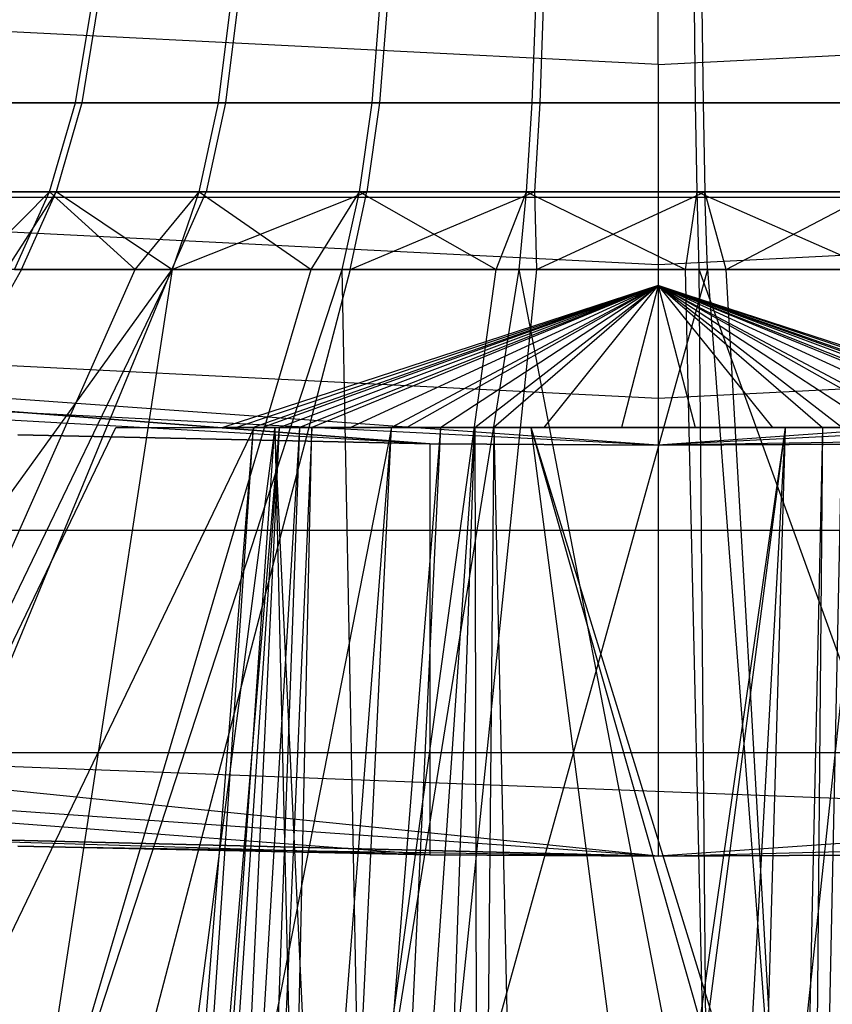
# Model space of a CAD drawing. Extents: x -22.9 to 23, y 4.7 to 50.6.
# Tile 20 of 95: x -0.101 to 0.057, y 23.647 to 23.838. Entities that reach past the tile are written whole.
import ezdxf

# ---------------------------------------------------------------- set-up
doc = ezdxf.new("R2010")
doc.units = 0
doc.header["$LTSCALE"] = 2.54
doc.layers.get('0').update_dxf_attribs({"linetype": 'CONTINUOUS'})

# ---------------------------------------------------------------- blocks, each defined once
blk = doc.blocks.new('HOTEL-MOOD-11783-11791_STL')
at = {"color": 0}
for p, q in [((0.02319, 23.82952, 158.81327), (0.02319, 23.87545, 158.80414)), ((0.02319, 23.82952, 158.81327), (0.02319, 23.87545, 158.80414)), ((0.02319, 23.82952, 158.81327), (-0.36589, 23.84926, 158.81327)), ((0.02319, 23.82952, 158.81327), (-0.36589, 23.84926, 158.81327)), ((0.02319, 23.82952, 158.81327), (0.41228, 23.84926, 158.81327)), ((0.02319, 23.82952, 158.81327), (0.41228, 23.84926, 158.81327)), ((-0.09028, 23.82205, 160.79507), (-0.08717, 23.84081, 160.79984)), ((-0.09028, 23.82205, 160.79507), (-0.08717, 23.84081, 160.79984)), ((-0.08596, 23.84081, 161.13881), (-0.08904, 23.82205, 161.14359)), ((-0.08596, 23.84081, 161.13881), (-0.08904, 23.82205, 161.14359)), ((-0.06241, 23.82205, 160.77979), (-0.06006, 23.84081, 160.78497)), ((-0.06241, 23.82205, 160.77979), (-0.06006, 23.84081, 160.78497)), ((-0.05875, 23.84081, 161.15348), (-0.06106, 23.82205, 161.15868)), ((-0.05875, 23.84081, 161.15348), (-0.06106, 23.82205, 161.15868)), ((-0.03253, 23.82205, 160.76893), (-0.03101, 23.84081, 160.77441)), ((-0.03253, 23.82205, 160.76893), (-0.03101, 23.84081, 160.77441)), ((-0.02962, 23.84081, 161.16382), (-0.03111, 23.82205, 161.16931)), ((-0.02962, 23.84081, 161.16382), (-0.03111, 23.82205, 161.16931)), ((-0.00135, 23.82205, 160.76277), (-0.00068, 23.84081, 160.76842)), ((-0.00135, 23.82205, 160.76277), (-0.00068, 23.84081, 160.76842)), ((0.00075, 23.84081, 161.1696), (0.00012, 23.82205, 161.17526)), ((0.00075, 23.84081, 161.1696), (0.00012, 23.82205, 161.17526)), ((0.03041, 23.82205, 160.76144), (0.03021, 23.84081, 160.76713)), ((0.03041, 23.82205, 160.76144), (0.03021, 23.84081, 160.76713)), ((0.03165, 23.84081, 161.17068), (0.03189, 23.82205, 161.17635)), ((0.03165, 23.84081, 161.17068), (0.03189, 23.82205, 161.17635)), ((0.02319, 23.82952, 158.81327), (0.02319, 23.79059, 158.83928)), ((0.02319, 23.82952, 158.81327), (0.02319, 23.79059, 158.83928)), ((-0.11549, 23.82205, 160.81443), (-0.09028, 23.82205, 160.79507)), ((-0.11549, 23.82205, 160.81443), (-0.09028, 23.82205, 160.79507)), ((-0.08904, 23.82205, 161.14359), (-0.11438, 23.82205, 161.12441)), ((-0.08904, 23.82205, 161.14359), (-0.11438, 23.82205, 161.12441)), ((-0.09533, 23.80476, 160.78733), (-0.09028, 23.82205, 160.79507)), ((-0.09533, 23.80476, 160.78733), (-0.09028, 23.82205, 160.79507)), ((-0.08904, 23.82205, 161.14359), (-0.09403, 23.80476, 161.15137)), ((-0.08904, 23.82205, 161.14359), (-0.09403, 23.80476, 161.15137)), ((-0.09028, 23.82205, 160.79507), (-0.06241, 23.82205, 160.77979)), ((-0.09028, 23.82205, 160.79507), (-0.06241, 23.82205, 160.77979)), ((-0.06106, 23.82205, 161.15868), (-0.08904, 23.82205, 161.14359)), ((-0.06106, 23.82205, 161.15868), (-0.08904, 23.82205, 161.14359)), ((-0.06622, 23.80476, 160.77136), (-0.06241, 23.82205, 160.77979)), ((-0.06622, 23.80476, 160.77136), (-0.06241, 23.82205, 160.77979)), ((-0.06106, 23.82205, 161.15868), (-0.06481, 23.80476, 161.16713)), ((-0.06106, 23.82205, 161.15868), (-0.06481, 23.80476, 161.16713)), ((-0.06241, 23.82205, 160.77979), (-0.03253, 23.82205, 160.76893)), ((-0.06241, 23.82205, 160.77979), (-0.03253, 23.82205, 160.76893)), ((-0.03111, 23.82205, 161.16931), (-0.06106, 23.82205, 161.15868)), ((-0.03111, 23.82205, 161.16931), (-0.06106, 23.82205, 161.15868)), ((-0.03501, 23.80476, 160.76003), (-0.03253, 23.82205, 160.76893)), ((-0.03501, 23.80476, 160.76003), (-0.03253, 23.82205, 160.76893)), ((-0.03111, 23.82205, 161.16931), (-0.03352, 23.80476, 161.17823)), ((-0.03111, 23.82205, 161.16931), (-0.03352, 23.80476, 161.17823)), ((-0.03253, 23.82205, 160.76893), (-0.00135, 23.82205, 160.76277)), ((-0.03253, 23.82205, 160.76893), (-0.00135, 23.82205, 160.76277)), ((0.00012, 23.82205, 161.17526), (-0.03111, 23.82205, 161.16931)), ((0.00012, 23.82205, 161.17526), (-0.03111, 23.82205, 161.16931)), ((-0.00244, 23.80476, 160.7536), (-0.00135, 23.82205, 160.76277)), ((-0.00244, 23.80476, 160.7536), (-0.00135, 23.82205, 160.76277)), ((-0.00135, 23.82205, 160.76277), (0.03041, 23.82205, 160.76144)), ((-0.00135, 23.82205, 160.76277), (0.03041, 23.82205, 160.76144)), ((0.00012, 23.82205, 161.17526), (-0.00091, 23.80476, 161.18444)), ((0.00012, 23.82205, 161.17526), (-0.00091, 23.80476, 161.18444)), ((0.03189, 23.82205, 161.17635), (0.00012, 23.82205, 161.17526)), ((0.03189, 23.82205, 161.17635), (0.00012, 23.82205, 161.17526)), ((0.03073, 23.80476, 160.75221), (0.03041, 23.82205, 160.76144)), ((0.03041, 23.82205, 160.76144), (0.06199, 23.82205, 160.76498)), ((0.03041, 23.82205, 160.76144), (0.06199, 23.82205, 160.76498)), ((0.03073, 23.80476, 160.75221), (0.03041, 23.82205, 160.76144)), ((0.06345, 23.82205, 161.17261), (0.03189, 23.82205, 161.17635)), ((0.03189, 23.82205, 161.17635), (0.03227, 23.80476, 161.1856)), ((0.03189, 23.82205, 161.17635), (0.03227, 23.80476, 161.1856)), ((0.06345, 23.82205, 161.17261), (0.03189, 23.82205, 161.17635)), ((-0.36983, 23.81053, 158.83928), (0.02319, 23.79059, 158.83928)), ((-0.36983, 23.81053, 158.83928), (0.02319, 23.79059, 158.83928)), ((0.02319, 23.79059, 158.83928), (0.41622, 23.81053, 158.83928)), ((0.02319, 23.79059, 158.83928), (0.41622, 23.81053, 158.83928)), ((-0.12166, 23.80476, 160.80756), (-0.09533, 23.80476, 160.78733)), ((-0.12166, 23.80476, 160.80756), (-0.09533, 23.80476, 160.78733)), ((-0.09403, 23.80476, 161.15137), (-0.12051, 23.80476, 161.13134)), ((-0.09403, 23.80476, 161.15137), (-0.12051, 23.80476, 161.13134)), ((-0.11031, 23.78961, 160.78251), (-0.09533, 23.80476, 160.78733)), ((-0.11031, 23.78961, 160.78251), (-0.09533, 23.80476, 160.78733)), ((-0.09403, 23.80476, 161.15137), (-0.10377, 23.78961, 161.15986)), ((-0.10213, 23.78961, 160.77692), (-0.09533, 23.80476, 160.78733)), ((-0.10213, 23.78961, 160.77692), (-0.09533, 23.80476, 160.78733)), ((-0.10075, 23.78961, 161.16183), (-0.09403, 23.80476, 161.15137)), ((-0.09533, 23.80476, 160.78733), (-0.07867, 23.78961, 160.76351)), ((-0.09533, 23.80476, 160.78733), (-0.07867, 23.78961, 160.76351)), ((-0.09533, 23.80476, 160.78733), (-0.06622, 23.80476, 160.77136)), ((-0.09533, 23.80476, 160.78733), (-0.06622, 23.80476, 160.77136)), ((-0.0715, 23.78961, 161.17775), (-0.09403, 23.80476, 161.15137)), ((-0.0715, 23.78961, 161.17775), (-0.09403, 23.80476, 161.15137)), ((-0.06481, 23.80476, 161.16713), (-0.09403, 23.80476, 161.15137)), ((-0.06481, 23.80476, 161.16713), (-0.09403, 23.80476, 161.15137)), ((-0.07867, 23.78961, 160.76351), (-0.06622, 23.80476, 160.77136)), ((-0.0715, 23.78961, 161.17775), (-0.06481, 23.80476, 161.16713)), ((-0.0715, 23.78961, 161.17775), (-0.06481, 23.80476, 161.16713)), ((-0.0715, 23.78961, 161.17775), (-0.03352, 23.80476, 161.17823)), ((-0.0715, 23.78961, 161.17775), (-0.03352, 23.80476, 161.17823)), ((-0.07135, 23.78961, 160.76003), (-0.06622, 23.80476, 160.77136)), ((-0.06622, 23.80476, 160.77136), (-0.0444, 23.78961, 160.74983)), ((-0.06622, 23.80476, 160.77136), (-0.0444, 23.78961, 160.74983)), ((-0.06622, 23.80476, 160.77136), (-0.03501, 23.80476, 160.76003)), ((-0.06622, 23.80476, 160.77136), (-0.03501, 23.80476, 160.76003)), ((-0.03352, 23.80476, 161.17823), (-0.06481, 23.80476, 161.16713)), ((-0.03352, 23.80476, 161.17823), (-0.06481, 23.80476, 161.16713)), ((-0.0444, 23.78961, 160.74983), (-0.03501, 23.80476, 160.76003)), ((-0.03835, 23.78961, 160.74806), (-0.03501, 23.80476, 160.76003)), ((-0.03678, 23.78961, 161.19023), (-0.03352, 23.80476, 161.17823)), ((-0.03678, 23.78961, 161.19023), (-0.03352, 23.80476, 161.17823)), ((-0.03678, 23.78961, 161.19023), (-0.00091, 23.80476, 161.18444)), ((-0.03678, 23.78961, 161.19023), (-0.00091, 23.80476, 161.18444)), ((-0.03501, 23.80476, 160.76003), (-0.00838, 23.78961, 160.74182)), ((-0.03501, 23.80476, 160.76003), (-0.00838, 23.78961, 160.74182)), ((-0.03501, 23.80476, 160.76003), (-0.00244, 23.80476, 160.7536)), ((-0.03501, 23.80476, 160.76003), (-0.00244, 23.80476, 160.7536)), ((-0.00091, 23.80476, 161.18444), (-0.03352, 23.80476, 161.17823)), ((-0.00091, 23.80476, 161.18444), (-0.03352, 23.80476, 161.17823)), ((-0.00838, 23.78961, 160.74182), (-0.00244, 23.80476, 160.7536)), ((-0.00391, 23.78961, 160.74125), (-0.00244, 23.80476, 160.7536)), ((-0.00244, 23.80476, 160.7536), (0.02846, 23.78961, 160.7397)), ((-0.00244, 23.80476, 160.7536), (0.02846, 23.78961, 160.7397)), ((-0.00244, 23.80476, 160.7536), (0.03073, 23.80476, 160.75221)), ((-0.00244, 23.80476, 160.7536), (0.03073, 23.80476, 160.75221)), ((0.03227, 23.80476, 161.1856), (-0.00091, 23.80476, 161.18444)), ((-0.00091, 23.80476, 161.18444), (-0.0005, 23.78961, 161.197)), ((-0.00091, 23.80476, 161.18444), (-0.0005, 23.78961, 161.197)), ((0.03227, 23.80476, 161.1856), (-0.00091, 23.80476, 161.18444)), ((-0.0005, 23.78961, 161.197), (0.03227, 23.80476, 161.1856)), ((-0.0005, 23.78961, 161.197), (0.03227, 23.80476, 161.1856)), ((0.02846, 23.78961, 160.7397), (0.03073, 23.80476, 160.75221)), ((0.03116, 23.78961, 160.73978), (0.03073, 23.80476, 160.75221)), ((0.03073, 23.80476, 160.75221), (0.06516, 23.78961, 160.74352)), ((0.03073, 23.80476, 160.75221), (0.06516, 23.78961, 160.74352)), ((0.03073, 23.80476, 160.75221), (0.06372, 23.80476, 160.7559)), ((0.03073, 23.80476, 160.75221), (0.06372, 23.80476, 160.7559)), ((0.03279, 23.78961, 161.19802), (0.03227, 23.80476, 161.1856)), ((0.03639, 23.78961, 161.19784), (0.03227, 23.80476, 161.1856)), ((0.06524, 23.80476, 161.18167), (0.03227, 23.80476, 161.1856)), ((0.06524, 23.80476, 161.18167), (0.03227, 23.80476, 161.1856)), ((0.03639, 23.78961, 161.19784), (0.06524, 23.80476, 161.18167)), ((0.03639, 23.78961, 161.19784), (0.06524, 23.80476, 161.18167)), ((-0.17004, 23.80373, 158.73937), (0.21642, 23.80373, 158.73937)), ((-0.17004, 23.80373, 158.73937), (0.21642, 23.80373, 158.73937)), ((0.02319, 23.75545, 161.72413), (-0.53468, 23.79535, 161.72413)), ((-0.53468, 23.79535, 161.72413), (-0.02131, 23.7557, 161.19434)), ((-0.53468, 23.79535, 161.72413), (-0.02131, 23.7557, 161.19434)), ((0.02319, 23.75545, 161.72413), (-0.53468, 23.79535, 161.72413)), ((-0.02131, 23.7557, 160.77395), (-0.53468, 23.79535, 158.92413)), ((-0.02131, 23.7557, 160.77395), (-0.53468, 23.79535, 158.92413)), ((0.58107, 23.79535, 161.72413), (0.02319, 23.75545, 161.72413)), ((0.58107, 23.79535, 161.72413), (0.02319, 23.75545, 161.72413)), ((-0.0715, 23.78961, 161.17775), (-0.20937, 23.5989, 161.31866)), ((-0.10075, 23.78961, 161.16183), (-0.20937, 23.5989, 161.31866)), ((-0.0715, 23.78961, 161.17775), (-0.20937, 23.5989, 161.31866)), ((-0.10075, 23.78961, 161.16183), (-0.20937, 23.5989, 161.31866)), ((-0.1634, 23.5989, 160.59265), (-0.07135, 23.78961, 160.76003)), ((-0.1634, 23.5989, 160.59265), (-0.07135, 23.78961, 160.76003)), ((-0.1634, 23.5989, 160.59265), (-0.07867, 23.78961, 160.76351)), ((-0.1634, 23.5989, 160.59265), (-0.07867, 23.78961, 160.76351)), ((-0.15026, 23.5989, 161.35144), (-0.0715, 23.78961, 161.17775)), ((-0.15026, 23.5989, 161.35144), (-0.0715, 23.78961, 161.17775)), ((-0.10075, 23.78961, 161.16183), (-0.10377, 23.78961, 161.15986)), ((-0.10213, 23.78961, 160.77692), (-0.07867, 23.78961, 160.76351)), ((-0.10213, 23.78961, 160.77692), (-0.07867, 23.78961, 160.76351)), ((-0.0715, 23.78961, 161.17775), (-0.10075, 23.78961, 161.16183)), ((-0.0715, 23.78961, 161.17775), (-0.10075, 23.78961, 161.16183)), ((-0.10063, 23.5989, 160.5676), (-0.03835, 23.78961, 160.74806)), ((-0.10063, 23.5989, 160.5676), (-0.03835, 23.78961, 160.74806)), ((-0.10063, 23.5989, 160.5676), (-0.0444, 23.78961, 160.74983)), ((-0.10063, 23.5989, 160.5676), (-0.0444, 23.78961, 160.74983)), ((-0.10063, 23.5989, 160.5676), (-0.07135, 23.78961, 160.76003)), ((-0.10063, 23.5989, 160.5676), (-0.07135, 23.78961, 160.76003)), ((-0.03678, 23.78961, 161.19023), (-0.08665, 23.5989, 161.37432)), ((-0.03678, 23.78961, 161.19023), (-0.08665, 23.5989, 161.37432)), ((-0.07867, 23.78961, 160.76351), (-0.07135, 23.78961, 160.76003)), ((-0.03678, 23.78961, 161.19023), (-0.0715, 23.78961, 161.17775)), ((-0.03678, 23.78961, 161.19023), (-0.0715, 23.78961, 161.17775)), ((-0.07135, 23.78961, 160.76003), (-0.0444, 23.78961, 160.74983)), ((-0.07135, 23.78961, 160.76003), (-0.0444, 23.78961, 160.74983)), ((-0.0444, 23.78961, 160.74983), (-0.03835, 23.78961, 160.74806)), ((-0.03465, 23.5989, 160.55293), (-0.03835, 23.78961, 160.74806)), ((-0.03835, 23.78961, 160.74806), (-0.00838, 23.78961, 160.74182)), ((-0.03465, 23.5989, 160.55293), (-0.03835, 23.78961, 160.74806)), ((-0.03835, 23.78961, 160.74806), (-0.00838, 23.78961, 160.74182)), ((-0.0005, 23.78961, 161.197), (-0.03678, 23.78961, 161.19023)), ((-0.0005, 23.78961, 161.197), (-0.03678, 23.78961, 161.19023)), ((-0.03465, 23.5989, 160.55293), (-0.00391, 23.78961, 160.74125)), ((-0.03465, 23.5989, 160.55293), (-0.00391, 23.78961, 160.74125)), ((-0.03465, 23.5989, 160.55293), (-0.00838, 23.78961, 160.74182)), ((-0.03465, 23.5989, 160.55293), (-0.00838, 23.78961, 160.74182)), ((0.03279, 23.78961, 161.19802), (-0.0202, 23.5989, 161.38668)), ((-0.0005, 23.78961, 161.197), (-0.0202, 23.5989, 161.38668)), ((0.03279, 23.78961, 161.19802), (-0.0202, 23.5989, 161.38668)), ((-0.0005, 23.78961, 161.197), (-0.0202, 23.5989, 161.38668)), ((-0.00838, 23.78961, 160.74182), (-0.00391, 23.78961, 160.74125)), ((0.03283, 23.5989, 160.54904), (-0.00391, 23.78961, 160.74125)), ((-0.00391, 23.78961, 160.74125), (0.02846, 23.78961, 160.7397)), ((0.03283, 23.5989, 160.54904), (-0.00391, 23.78961, 160.74125)), ((-0.00391, 23.78961, 160.74125), (0.02846, 23.78961, 160.7397)), ((0.03279, 23.78961, 161.19802), (-0.0005, 23.78961, 161.197)), ((0.03279, 23.78961, 161.19802), (-0.0005, 23.78961, 161.197)), ((0.02319, 23.79059, 158.83928), (0.02319, 23.76458, 158.87821)), ((0.02319, 23.79059, 158.83928), (0.02319, 23.76458, 158.87821)), ((0.03283, 23.5989, 160.54904), (0.02846, 23.78961, 160.7397)), ((0.02846, 23.78961, 160.7397), (0.03116, 23.78961, 160.73978)), ((0.03283, 23.5989, 160.54904), (0.02846, 23.78961, 160.7397)), ((0.10006, 23.5989, 160.55603), (0.03116, 23.78961, 160.73978)), ((0.03116, 23.78961, 160.73978), (0.06516, 23.78961, 160.74352)), ((0.10006, 23.5989, 160.55603), (0.03116, 23.78961, 160.73978)), ((0.03283, 23.5989, 160.54904), (0.03116, 23.78961, 160.73978)), ((0.03283, 23.5989, 160.54904), (0.03116, 23.78961, 160.73978)), ((0.03116, 23.78961, 160.73978), (0.06516, 23.78961, 160.74352)), ((0.03639, 23.78961, 161.19784), (0.03279, 23.78961, 161.19802)), ((0.03279, 23.78961, 161.19802), (0.04737, 23.5989, 161.38823)), ((0.03279, 23.78961, 161.19802), (0.04737, 23.5989, 161.38823)), ((0.04737, 23.5989, 161.38823), (0.03639, 23.78961, 161.19784)), ((0.04737, 23.5989, 161.38823), (0.03639, 23.78961, 161.19784)), ((0.06765, 23.78961, 161.19387), (0.03639, 23.78961, 161.19784)), ((0.06765, 23.78961, 161.19387), (0.03639, 23.78961, 161.19784)), ((0.04737, 23.5989, 161.38823), (0.06765, 23.78961, 161.19387)), ((0.04737, 23.5989, 161.38823), (0.06765, 23.78961, 161.19387)), ((0.02319, 23.78655, 160.96893), (-0.06156, 23.7589, 160.96128)), ((0.02319, 23.78655, 160.96893), (-0.06156, 23.7589, 160.96128)), ((-0.05907, 23.7589, 160.99072), (0.02319, 23.78655, 160.96893)), ((-0.05907, 23.7589, 160.99072), (0.02319, 23.78655, 160.96893)), ((0.02319, 23.78655, 160.96893), (-0.05567, 23.7589, 161.00092)), ((0.02319, 23.78655, 160.96893), (-0.05567, 23.7589, 161.00092)), ((0.02319, 23.78655, 160.96893), (-0.05383, 23.7589, 160.93275)), ((0.02319, 23.78655, 160.96893), (-0.05383, 23.7589, 160.93275)), ((-0.05063, 23.7589, 161.01127), (0.02319, 23.78655, 160.96893)), ((-0.05063, 23.7589, 161.01127), (0.02319, 23.78655, 160.96893)), ((0.02319, 23.78655, 160.96893), (-0.04665, 23.7589, 161.01754)), ((0.02319, 23.78655, 160.96893), (-0.04665, 23.7589, 161.01754)), ((0.02319, 23.78655, 160.96893), (-0.04423, 23.7589, 161.02085)), ((0.02319, 23.78655, 160.96893), (-0.04423, 23.7589, 161.02085)), ((-0.03681, 23.7589, 160.90858), (0.02319, 23.78655, 160.96893)), ((-0.03681, 23.7589, 160.90858), (0.02319, 23.78655, 160.96893)), ((0.02319, 23.78655, 160.96893), (-0.02873, 23.7589, 160.9015)), ((0.02319, 23.78655, 160.96893), (-0.02873, 23.7589, 160.9015)), ((-0.02581, 23.7589, 161.0385), (0.02319, 23.78655, 160.96893)), ((-0.02581, 23.7589, 161.0385), (0.02319, 23.78655, 160.96893)), ((0.02319, 23.78655, 160.96893), (-0.01915, 23.7589, 160.89512)), ((0.02319, 23.78655, 160.96893), (-0.01915, 23.7589, 160.89512)), ((-0.01255, 23.7589, 160.8917), (0.02319, 23.78655, 160.96893)), ((-0.01255, 23.7589, 160.8917), (0.02319, 23.78655, 160.96893)), ((0.02319, 23.78655, 160.96893), (-0.0088, 23.7589, 160.89008)), ((0.02319, 23.78655, 160.96893), (-0.0088, 23.7589, 160.89008)), ((0.00094, 23.7589, 161.05106), (0.02319, 23.78655, 160.96893)), ((0.00094, 23.7589, 161.05106), (0.02319, 23.78655, 160.96893)), ((0.02319, 23.78655, 160.96893), (0.01602, 23.7589, 160.88413)), ((0.02319, 23.78655, 160.96893), (0.01602, 23.7589, 160.88413)), ((0.02319, 23.78655, 160.96893), (0.04545, 23.7589, 160.88679)), ((0.0722, 23.7589, 160.89935), (0.02319, 23.78655, 160.96893)), ((0.02319, 23.78655, 160.96893), (0.04545, 23.7589, 160.88679)), ((0.10546, 23.7589, 160.94713), (0.02319, 23.78655, 160.96893)), ((0.02319, 23.78655, 160.96893), (0.10205, 23.7589, 160.93694)), ((0.02319, 23.78655, 160.96893), (0.10022, 23.7589, 161.00511)), ((0.0832, 23.7589, 161.02927), (0.02319, 23.78655, 160.96893)), ((0.02319, 23.78655, 160.96893), (0.10022, 23.7589, 161.00511)), ((0.02319, 23.78655, 160.96893), (0.10795, 23.7589, 160.97659)), ((0.02319, 23.78655, 160.96893), (0.10795, 23.7589, 160.97659)), ((0.10546, 23.7589, 160.94713), (0.02319, 23.78655, 160.96893)), ((0.05894, 23.7589, 161.04615), (0.02319, 23.78655, 160.96893)), ((0.02319, 23.78655, 160.96893), (0.06554, 23.7589, 161.04275)), ((0.02319, 23.78655, 160.96893), (0.03037, 23.7589, 161.05372)), ((0.02319, 23.78655, 160.96893), (0.03037, 23.7589, 161.05372)), ((0.02319, 23.78655, 160.96893), (0.05518, 23.7589, 161.04779)), ((0.02319, 23.78655, 160.96893), (0.05518, 23.7589, 161.04779)), ((0.05894, 23.7589, 161.04615), (0.02319, 23.78655, 160.96893)), ((0.02319, 23.78655, 160.96893), (0.06554, 23.7589, 161.04275)), ((0.02319, 23.78655, 160.96893), (0.07511, 23.7589, 161.03635)), ((0.02319, 23.78655, 160.96893), (0.07511, 23.7589, 161.03635)), ((0.0832, 23.7589, 161.02927), (0.02319, 23.78655, 160.96893)), ((0.02319, 23.78655, 160.96893), (0.09304, 23.7589, 160.92031)), ((0.09701, 23.7589, 160.92659), (0.02319, 23.78655, 160.96893)), ((0.02319, 23.78655, 160.96893), (0.09304, 23.7589, 160.92031)), ((0.02319, 23.78655, 160.96893), (0.09062, 23.7589, 160.917)), ((0.02319, 23.78655, 160.96893), (0.10205, 23.7589, 160.93694)), ((0.09701, 23.7589, 160.92659), (0.02319, 23.78655, 160.96893)), ((0.02319, 23.78655, 160.96893), (0.09062, 23.7589, 160.917)), ((0.0722, 23.7589, 160.89935), (0.02319, 23.78655, 160.96893)), ((-0.37246, 23.78465, 158.87821), (0.02319, 23.76458, 158.87821)), ((-0.37246, 23.78465, 158.87821), (0.02319, 23.76458, 158.87821)), ((0.02319, 23.76458, 158.87821), (0.41885, 23.78465, 158.87821)), ((0.02319, 23.76458, 158.87821), (0.41885, 23.78465, 158.87821)), ((-0.02131, 23.7557, 160.77395), (-0.37339, 23.77556, 158.92413)), ((-0.02131, 23.7557, 160.77395), (-0.37339, 23.77556, 158.92413)), ((0.02319, 23.75545, 160.76893), (-0.37339, 23.77556, 158.92413)), ((0.02319, 23.75545, 160.76893), (-0.37339, 23.77556, 158.92413)), ((0.02319, 23.75545, 158.92413), (-0.37339, 23.77556, 158.92413)), ((0.02319, 23.75545, 158.92413), (-0.37339, 23.77556, 158.92413)), ((0.41977, 23.77556, 158.92413), (0.02319, 23.75545, 160.76893)), ((0.41977, 23.77556, 158.92413), (0.02319, 23.75545, 160.76893)), ((0.41977, 23.77556, 158.92413), (0.02319, 23.75545, 158.92413)), ((0.41977, 23.77556, 158.92413), (0.02319, 23.75545, 158.92413)), ((0.02319, 23.76458, 158.87821), (0.02319, 23.75545, 158.92413)), ((0.02319, 23.76458, 158.87821), (0.02319, 23.75545, 158.92413)), ((-0.21646, 23.48031, 160.95735), (-0.08239, 23.7589, 160.99368)), ((-0.21646, 23.48031, 160.95735), (-0.08239, 23.7589, 160.99368)), ((-0.05546, 23.7589, 160.89426), (-0.18952, 23.48031, 160.85793)), ((-0.05546, 23.7589, 160.89426), (-0.18952, 23.48031, 160.85793)), ((-0.05148, 23.7589, 161.04758), (-0.0878, 23.48031, 161.18164)), ((-0.05148, 23.7589, 161.04758), (-0.0878, 23.48031, 161.18164)), ((-0.02873, 23.7589, 160.9015), (-0.08757, 23.45927, 160.88556)), ((-0.02873, 23.7589, 160.9015), (-0.08757, 23.45927, 160.88556)), ((-0.08239, 23.7589, 160.99368), (-0.05567, 23.7589, 161.00092)), ((-0.08239, 23.7589, 160.99368), (-0.05567, 23.7589, 161.00092)), ((-0.08239, 23.7589, 160.99368), (-0.05546, 23.7589, 160.89426)), ((-0.08239, 23.7589, 160.99368), (-0.05546, 23.7589, 160.89426)), ((-0.05567, 23.7589, 161.00092), (-0.08009, 23.45499, 160.9943)), ((-0.05567, 23.7589, 161.00092), (-0.08009, 23.45499, 160.9943)), ((-0.05567, 23.7589, 161.00092), (-0.0762, 23.45499, 161.00676)), ((-0.05567, 23.7589, 161.00092), (-0.0762, 23.45499, 161.00676)), ((-0.05063, 23.7589, 161.01127), (-0.0762, 23.45499, 161.00676)), ((-0.05063, 23.7589, 161.01127), (-0.0762, 23.45499, 161.00676)), ((-0.05063, 23.7589, 161.01127), (-0.07124, 23.45499, 161.01785)), ((-0.05063, 23.7589, 161.01127), (-0.07124, 23.45499, 161.01785)), ((-0.07091, 23.47957, 161.1866), (-0.05148, 23.7589, 161.04758)), ((-0.07091, 23.47957, 161.1866), (-0.05148, 23.7589, 161.04758)), ((-0.05063, 23.7589, 161.01127), (-0.06505, 23.45499, 161.0283)), ((-0.05063, 23.7589, 161.01127), (-0.06505, 23.45499, 161.0283)), ((-0.04665, 23.7589, 161.01754), (-0.06505, 23.45499, 161.0283)), ((-0.04665, 23.7589, 161.01754), (-0.06505, 23.45499, 161.0283)), ((-0.05383, 23.7589, 160.93275), (-0.06156, 23.7589, 160.96128)), ((-0.06156, 23.7589, 160.96128), (-0.05907, 23.7589, 160.99072)), ((-0.05383, 23.7589, 160.93275), (-0.06156, 23.7589, 160.96128)), ((-0.06156, 23.7589, 160.96128), (-0.05907, 23.7589, 160.99072)), ((-0.05907, 23.7589, 160.99072), (-0.05567, 23.7589, 161.00092)), ((-0.05907, 23.7589, 160.99072), (-0.05567, 23.7589, 161.00092)), ((-0.04665, 23.7589, 161.01754), (-0.05771, 23.45499, 161.03796)), ((-0.04665, 23.7589, 161.01754), (-0.05771, 23.45499, 161.03796)), ((-0.04423, 23.7589, 161.02085), (-0.05771, 23.45499, 161.03796)), ((-0.04423, 23.7589, 161.02085), (-0.05771, 23.45499, 161.03796)), ((-0.05567, 23.7589, 161.00092), (-0.05063, 23.7589, 161.01127)), ((-0.05567, 23.7589, 161.00092), (-0.05063, 23.7589, 161.01127)), ((-0.02873, 23.7589, 160.9015), (-0.05546, 23.7589, 160.89426)), ((-0.02873, 23.7589, 160.9015), (-0.05546, 23.7589, 160.89426)), ((-0.03681, 23.7589, 160.90858), (-0.05383, 23.7589, 160.93275)), ((-0.03681, 23.7589, 160.90858), (-0.05383, 23.7589, 160.93275)), ((-0.05251, 23.45499, 160.89424), (-0.02873, 23.7589, 160.9015)), ((-0.05251, 23.45499, 160.89424), (-0.02873, 23.7589, 160.9015)), ((-0.04423, 23.7589, 161.02085), (-0.05148, 23.7589, 161.04758)), ((0.04794, 23.7589, 161.07451), (-0.05148, 23.7589, 161.04758)), ((-0.04423, 23.7589, 161.02085), (-0.05148, 23.7589, 161.04758)), ((-0.05148, 23.7589, 161.04758), (-0.04491, 23.47918, 161.19452)), ((-0.03827, 23.47901, 161.19574), (-0.05148, 23.7589, 161.04758)), ((0.04794, 23.7589, 161.07451), (-0.05148, 23.7589, 161.04758)), ((-0.03827, 23.47901, 161.19574), (-0.05148, 23.7589, 161.04758)), ((-0.05148, 23.7589, 161.04758), (-0.04491, 23.47918, 161.19452)), ((-0.05085, 23.45499, 161.04528), (-0.04423, 23.7589, 161.02085)), ((-0.05085, 23.45499, 161.04528), (-0.04423, 23.7589, 161.02085)), ((-0.05063, 23.7589, 161.01127), (-0.04665, 23.7589, 161.01754)), ((-0.05063, 23.7589, 161.01127), (-0.04665, 23.7589, 161.01754)), ((-0.04665, 23.7589, 161.01754), (-0.04423, 23.7589, 161.02085)), ((-0.04665, 23.7589, 161.01754), (-0.04423, 23.7589, 161.02085)), ((-0.04423, 23.7589, 161.02085), (-0.02581, 23.7589, 161.0385)), ((-0.04423, 23.7589, 161.02085), (-0.02581, 23.7589, 161.0385)), ((-0.0435, 23.45499, 160.8861), (-0.02873, 23.7589, 160.9015)), ((-0.0435, 23.45499, 160.8861), (-0.02873, 23.7589, 160.9015)), ((-0.0435, 23.45499, 160.8861), (-0.01915, 23.7589, 160.89512)), ((-0.0435, 23.45499, 160.8861), (-0.01915, 23.7589, 160.89512)), ((-0.02873, 23.7589, 160.9015), (-0.03681, 23.7589, 160.90858)), ((-0.02873, 23.7589, 160.9015), (-0.03681, 23.7589, 160.90858)), ((-0.03363, 23.45499, 160.87903), (-0.01915, 23.7589, 160.89512)), ((-0.03363, 23.45499, 160.87903), (-0.01915, 23.7589, 160.89512)), ((-0.03363, 23.45499, 160.87903), (-0.01255, 23.7589, 160.8917)), ((-0.03363, 23.45499, 160.87903), (-0.01255, 23.7589, 160.8917)), ((-0.01915, 23.7589, 160.89512), (-0.02873, 23.7589, 160.9015)), ((-0.01915, 23.7589, 160.89512), (-0.02873, 23.7589, 160.9015)), ((-0.02581, 23.7589, 161.0385), (0.00094, 23.7589, 161.05106)), ((-0.02581, 23.7589, 161.0385), (0.00094, 23.7589, 161.05106)), ((-0.02301, 23.45499, 160.87313), (-0.01255, 23.7589, 160.8917)), ((-0.02301, 23.45499, 160.87313), (-0.01255, 23.7589, 160.8917)), ((-0.01255, 23.7589, 160.8917), (-0.01915, 23.7589, 160.89512)), ((-0.01255, 23.7589, 160.8917), (-0.01915, 23.7589, 160.89512)), ((-0.0088, 23.7589, 160.89008), (-0.01255, 23.7589, 160.8917)), ((-0.01255, 23.7589, 160.8917), (-0.01179, 23.45499, 160.86849)), ((-0.01255, 23.7589, 160.8917), (-0.01179, 23.45499, 160.86849)), ((-0.0088, 23.7589, 160.89008), (-0.01255, 23.7589, 160.8917)), ((-0.0088, 23.7589, 160.89008), (-0.01179, 23.45499, 160.86849)), ((-0.0088, 23.7589, 160.89008), (-0.01179, 23.45499, 160.86849)), ((0.01602, 23.7589, 160.88413), (-0.0088, 23.7589, 160.89008)), ((-0.0088, 23.7589, 160.89008), (-0.00155, 23.7589, 160.86334)), ((-0.0088, 23.7589, 160.89008), (-0.00155, 23.7589, 160.86334)), ((-0.0088, 23.7589, 160.89008), (-0.00218, 23.45499, 160.86565)), ((-0.0088, 23.7589, 160.89008), (-0.00218, 23.45499, 160.86565)), ((0.01602, 23.7589, 160.88413), (-0.0088, 23.7589, 160.89008)), ((-0.00155, 23.7589, 160.86334), (0.09786, 23.7589, 160.89028)), ((0.03477, 23.48031, 160.72928), (-0.00155, 23.7589, 160.86334)), ((0.07816, 23.47903, 160.74037), (-0.00155, 23.7589, 160.86334)), ((0.03477, 23.48031, 160.72928), (-0.00155, 23.7589, 160.86334)), ((0.07816, 23.47903, 160.74037), (-0.00155, 23.7589, 160.86334)), ((0.08465, 23.47901, 160.74213), (-0.00155, 23.7589, 160.86334)), ((0.08465, 23.47901, 160.74213), (-0.00155, 23.7589, 160.86334)), ((-0.00155, 23.7589, 160.86334), (0.09786, 23.7589, 160.89028)), ((0.00094, 23.7589, 161.05106), (0.03037, 23.7589, 161.05372)), ((0.00094, 23.7589, 161.05106), (0.03037, 23.7589, 161.05372)), ((0.0078, 23.48012, 161.20764), (0.04794, 23.7589, 161.07451)), ((0.0078, 23.48012, 161.20764), (0.04794, 23.7589, 161.07451)), ((0.01161, 23.48031, 161.20858), (0.04794, 23.7589, 161.07451)), ((0.01161, 23.48031, 161.20858), (0.04794, 23.7589, 161.07451)), ((0.04545, 23.7589, 160.88679), (0.01602, 23.7589, 160.88413)), ((0.04545, 23.7589, 160.88679), (0.01602, 23.7589, 160.88413)), ((0.03037, 23.7589, 161.05372), (0.05518, 23.7589, 161.04779)), ((0.03037, 23.7589, 161.05372), (0.05518, 23.7589, 161.04779)), ((0.03168, 23.4648, 161.14015), (0.04794, 23.7589, 161.07451)), ((0.03168, 23.4648, 161.14015), (0.04794, 23.7589, 161.07451)), ((0.03924, 23.45927, 161.10663), (0.04794, 23.7589, 161.07451)), ((0.03924, 23.45927, 161.10663), (0.04794, 23.7589, 161.07451)), ((0.0722, 23.7589, 160.89935), (0.04545, 23.7589, 160.88679)), ((0.0722, 23.7589, 160.89935), (0.04545, 23.7589, 160.88679)), ((0.04794, 23.7589, 161.07451), (0.05518, 23.7589, 161.04779)), ((0.04794, 23.7589, 161.07451), (0.05518, 23.7589, 161.04779)), ((0.05518, 23.7589, 161.04779), (0.04856, 23.45499, 161.07222)), ((0.05518, 23.7589, 161.04779), (0.04856, 23.45499, 161.07222)), ((0.05518, 23.7589, 161.04779), (0.05238, 23.45499, 161.0712)), ((0.05518, 23.7589, 161.04779), (0.05238, 23.45499, 161.0712)), ((0.05894, 23.7589, 161.04615), (0.05238, 23.45499, 161.0712)), ((0.05894, 23.7589, 161.04615), (0.05238, 23.45499, 161.0712)), ((0.05518, 23.7589, 161.04779), (0.05894, 23.7589, 161.04615)), ((0.05518, 23.7589, 161.04779), (0.05894, 23.7589, 161.04615)), ((-0.02131, 23.7557, 161.19434), (-0.1015, 23.75743, 161.15571)), ((-0.1015, 23.75743, 160.81256), (-0.02131, 23.7557, 160.77395)), ((-0.02131, 23.7557, 161.19434), (-0.1015, 23.75743, 161.15571)), ((-0.1015, 23.75743, 160.81256), (-0.02131, 23.7557, 160.77395)), ((0.14789, 23.75743, 161.15571), (0.02319, 23.75545, 161.72413)), ((0.14789, 23.75743, 161.15571), (0.02319, 23.75545, 161.72413)), ((0.02319, 23.75545, 161.72413), (-0.02131, 23.7557, 161.19434)), ((0.02319, 23.75545, 161.72413), (-0.02131, 23.7557, 161.19434)), ((0.02319, 23.75545, 161.19934), (-0.02131, 23.7557, 161.19434)), ((-0.02131, 23.7557, 160.77395), (0.02319, 23.75545, 160.76893)), ((-0.02131, 23.7557, 161.19434), (-0.02131, 23.67569, 161.19434)), ((-0.02131, 23.7557, 161.19434), (-0.02131, 23.67569, 161.19434)), ((0.02319, 23.75545, 161.19934), (-0.02131, 23.7557, 161.19434)), ((-0.02131, 23.7557, 160.77395), (0.02319, 23.75545, 160.76893)), ((-0.02131, 23.7557, 160.77395), (-0.02131, 23.67569, 160.77395)), ((-0.02131, 23.7557, 160.77395), (-0.02131, 23.67569, 160.77395)), ((0.02319, 23.75545, 160.76893), (0.0677, 23.7557, 160.77395)), ((0.0677, 23.7557, 161.19434), (0.02319, 23.75545, 161.72413)), ((0.0677, 23.7557, 161.19434), (0.02319, 23.75545, 161.72413)), ((0.0677, 23.7557, 161.19434), (0.02319, 23.75545, 161.19934)), ((0.0677, 23.7557, 161.19434), (0.02319, 23.75545, 161.19934)), ((0.02319, 23.75545, 160.76893), (0.0677, 23.7557, 160.77395)), ((0.02319, 23.75545, 161.72413), (0.02319, 23.75545, 161.19934)), ((0.02319, 23.75545, 161.72413), (0.02319, 23.75545, 161.19934)), ((0.02319, 23.75545, 160.76893), (0.02319, 23.75545, 158.92413)), ((0.02319, 23.75545, 160.76893), (0.02319, 23.75545, 158.92413)), ((0.02319, 23.75545, 161.19934), (0.02319, 23.67545, 161.19934)), ((0.02319, 23.75545, 161.19934), (0.02319, 23.67545, 161.19934)), ((0.02319, 23.75545, 160.76893), (0.02319, 23.67545, 160.76893)), ((0.02319, 23.75545, 160.76893), (0.02319, 23.67545, 160.76893)), ((-0.17327, 23.73893, 158.78271), (0.21966, 23.73893, 158.78271)), ((-0.17327, 23.73893, 158.78271), (0.21966, 23.73893, 158.78271)), ((-0.02131, 23.67569, 160.77395), (-0.5335, 23.71437, 158.92413)), ((-0.02131, 23.67569, 160.77395), (-0.5335, 23.71437, 158.92413)), ((0.02319, 23.67545, 161.72413), (-0.5335, 23.71437, 161.72413)), ((0.02319, 23.67545, 161.72413), (-0.5335, 23.71437, 161.72413)), ((0.57989, 23.71437, 161.72413), (0.02319, 23.67545, 161.72413)), ((0.57989, 23.71437, 161.72413), (0.02319, 23.67545, 161.72413)), ((0.22258, 23.68042, 158.92413), (-0.17543, 23.69562, 158.84761)), ((-0.17543, 23.69562, 158.84761), (0.22182, 23.69562, 158.84761)), ((0.22258, 23.68042, 158.92413), (-0.17543, 23.69562, 158.84761)), ((0.02319, 23.67545, 158.92413), (-0.17543, 23.69562, 158.84761)), ((0.02319, 23.67545, 158.92413), (-0.17543, 23.69562, 158.84761)), ((-0.17543, 23.69562, 158.84761), (0.22182, 23.69562, 158.84761)), ((0.02319, 23.67545, 160.76893), (-0.17619, 23.68042, 158.92413)), ((-0.17619, 23.68042, 158.92413), (0.02319, 23.67545, 158.92413)), ((0.02319, 23.67545, 160.76893), (-0.17619, 23.68042, 158.92413)), ((-0.02131, 23.67569, 160.77395), (-0.17619, 23.68042, 158.92413)), ((-0.02131, 23.67569, 160.77395), (-0.17619, 23.68042, 158.92413)), ((-0.17619, 23.68042, 158.92413), (0.02319, 23.67545, 158.92413)), ((0.02319, 23.67545, 160.76893), (0.22258, 23.68042, 158.92413)), ((0.02319, 23.67545, 160.76893), (0.22258, 23.68042, 158.92413)), ((0.02319, 23.67545, 158.92413), (0.22258, 23.68042, 158.92413)), ((0.02319, 23.67545, 158.92413), (0.22258, 23.68042, 158.92413)), ((-0.02131, 23.67569, 160.77395), (-0.1015, 23.67739, 160.81256)), ((-0.1015, 23.67739, 161.15571), (0.02319, 23.67545, 161.72413)), ((-0.1015, 23.67739, 161.15571), (0.02319, 23.67545, 161.72413)), ((-0.1015, 23.67739, 161.15571), (-0.02131, 23.67569, 161.19434)), ((-0.1015, 23.67739, 161.15571), (-0.02131, 23.67569, 161.19434)), ((-0.02131, 23.67569, 160.77395), (-0.1015, 23.67739, 160.81256)), ((0.02319, 23.67545, 160.76893), (-0.02131, 23.67569, 160.77395)), ((-0.02131, 23.67569, 161.19434), (0.02319, 23.67545, 161.72413)), ((-0.02131, 23.67569, 161.19434), (0.02319, 23.67545, 161.72413)), ((-0.02131, 23.67569, 161.19434), (0.02319, 23.67545, 161.19934)), ((-0.02131, 23.67569, 161.19434), (0.02319, 23.67545, 161.19934)), ((0.02319, 23.67545, 160.76893), (-0.02131, 23.67569, 160.77395)), ((0.02319, 23.67545, 161.72413), (0.0677, 23.67569, 161.19434)), ((0.02319, 23.67545, 161.72413), (0.0677, 23.67569, 161.19434)), ((0.02319, 23.67545, 161.19934), (0.0677, 23.67569, 161.19434)), ((0.0677, 23.67569, 160.77395), (0.02319, 23.67545, 160.76893)), ((0.02319, 23.67545, 161.19934), (0.0677, 23.67569, 161.19434)), ((0.0677, 23.67569, 160.77395), (0.02319, 23.67545, 160.76893)), ((0.02319, 23.67545, 161.72413), (0.02319, 23.67545, 161.19934)), ((0.02319, 23.67545, 160.76893), (0.02319, 23.67545, 158.92413)), ((0.02319, 23.67545, 160.76893), (0.02319, 23.67545, 158.92413)), ((0.02319, 23.67545, 161.72413), (0.02319, 23.67545, 161.19934))]:
    blk.add_line(p, q, dxfattribs=at)

msp = doc.modelspace()

# ---------------------------------------------------------------- block references
at = {"color": 0}
msp.add_blockref('HOTEL-MOOD-11783-11791_STL', (0, 0), dxfattribs=at)

doc.saveas('drawing.dxf')
